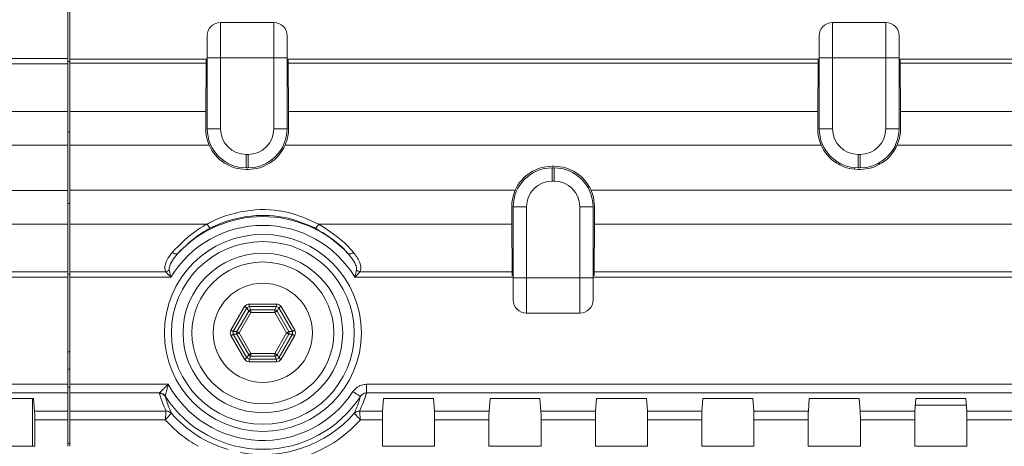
# Model space of a CAD drawing. Header units: millimetres. Extents: x 59 to 833, y 56 to 506.
# Tile 8 of 34: x 149 to 204, y 157 to 181. Entities that reach past the tile are written whole.
import ezdxf

# ---------------------------------------------------------------- set-up
doc = ezdxf.new("R2010")
doc.units = ezdxf.units.MM
doc.header["$LTSCALE"] = 2

msp = doc.modelspace()

# ---------------------------------------------------------------- linework, layer by layer
at = {"color": 7, "linetype": 'Continuous', "lineweight": 15}
for p, q in [((151.65, 204.355), (151.65, 178.63)), ((151.75, 178.598), (151.75, 204.395)), ((160.25, 180.666), (160.25, 178.666)), ((160.25, 180.666), (163.25, 180.666)), ((163.25, 178.666), (163.25, 180.666)), ((194.75, 180.666), (194.75, 178.666)), ((194.75, 180.666), (197.75, 180.666)), ((197.75, 178.666), (197.75, 180.666)), ((159.5, 178.666), (159.5, 179.916)), ((164, 179.916), (164, 178.666)), ((194, 178.666), (194, 179.916)), ((198.5, 179.916), (198.5, 178.666)), ((129.5, 178.63), (151.65, 178.63)), ((151.65, 178.337), (129.589, 178.337)), ((151.65, 178.63), (151.65, 178.337)), ((151.65, 178.466), (151.75, 178.466)), ((151.65, 178.337), (151.65, 175.638)), ((151.75, 178.598), (159.5, 178.598)), ((151.75, 178.362), (151.75, 178.598)), ((159.433, 178.362), (151.75, 178.362)), ((151.75, 175.638), (151.75, 178.362)), ((159.433, 178.362), (159.416, 175.638)), ((159.5, 178.532), (159.434, 178.532)), ((159.5, 178.666), (160.25, 178.666)), ((159.5, 174.666), (159.5, 178.666)), ((163.25, 178.666), (160.25, 178.666)), ((160.25, 178.666), (160.25, 174.666)), ((163.25, 174.666), (163.25, 178.666)), ((164, 178.666), (163.25, 178.666)), ((164, 178.666), (164, 174.666)), ((164, 178.598), (194, 178.598)), ((164.066, 178.532), (164, 178.532)), ((193.933, 178.362), (164.067, 178.362)), ((164.084, 175.638), (164.067, 178.362)), ((193.933, 178.362), (193.916, 175.638)), ((194, 178.532), (193.934, 178.532)), ((194, 178.666), (194.75, 178.666)), ((194, 174.666), (194, 178.666)), ((197.75, 178.666), (194.75, 178.666)), ((194.75, 178.666), (194.75, 174.666)), ((197.75, 174.666), (197.75, 178.666)), ((198.5, 178.666), (197.75, 178.666)), ((198.5, 178.666), (198.5, 174.666)), ((198.5, 178.598), (208.895, 178.598)), ((198.566, 178.532), (198.5, 178.532)), ((208.895, 178.362), (198.567, 178.362)), ((198.584, 175.638), (198.567, 178.362)), ((129.613, 175.638), (151.65, 175.638)), ((151.65, 175.638), (151.65, 173.735)), ((151.75, 175.638), (159.416, 175.638)), ((151.75, 173.735), (151.75, 175.638)), ((159.416, 175.638), (159.413, 174.666)), ((164.084, 175.638), (193.916, 175.638)), ((164.087, 174.666), (164.084, 175.638)), ((193.916, 175.638), (193.913, 174.666)), ((198.584, 175.638), (208.92, 175.638)), ((198.587, 174.666), (198.584, 175.638)), ((159.5, 174.666), (160.25, 174.666)), ((164, 174.666), (163.25, 174.666)), ((194, 174.666), (194.75, 174.666)), ((198.5, 174.666), (197.75, 174.666)), ((151.65, 173.735), (151.65, 171.181)), ((159.61, 173.735), (151.75, 173.735)), ((151.75, 171.197), (151.75, 173.735)), ((194.11, 173.735), (163.89, 173.735)), ((208.918, 173.735), (198.39, 173.735)), ((161.7, 172.466), (161.7, 173.216)), ((161.7, 173.216), (161.8, 173.216)), ((161.8, 172.466), (161.8, 173.216)), ((196.2, 172.466), (196.2, 173.216)), ((196.2, 173.216), (196.3, 173.216)), ((196.3, 172.466), (196.3, 173.216)), ((198.268, 173.682), (198.365, 173.682)), ((194.992, 172.827), (194.982, 172.729)), ((161.8, 172.466), (161.7, 172.466)), ((161.7, 172.378), (161.8, 172.378)), ((179.05, 172.554), (178.95, 172.554)), ((178.95, 172.466), (179.05, 172.466)), ((178.95, 172.466), (178.95, 171.716)), ((179.05, 172.466), (179.05, 171.716)), ((196.3, 172.466), (196.2, 172.466)), ((196.2, 172.378), (196.3, 172.378)), ((179.05, 171.716), (178.95, 171.716)), ((146.677, 171.182), (151.65, 171.181)), ((151.65, 171.181), (151.65, 169.294)), ((151.75, 171.197), (176.86, 171.197)), ((151.75, 169.294), (151.75, 171.197)), ((176.663, 170.266), (176.666, 169.294)), ((176.75, 166.266), (176.75, 170.266)), ((176.75, 170.266), (177.5, 170.266)), ((177.5, 170.266), (177.5, 166.266)), ((181.25, 170.266), (180.5, 170.266)), ((180.5, 166.266), (180.5, 170.266)), ((181.25, 170.266), (181.25, 166.266)), ((181.334, 169.294), (181.337, 170.266)), ((151.65, 169.294), (146.863, 169.294)), ((159.493, 169.294), (151.75, 169.294)), ((151.75, 166.595), (151.75, 169.294)), ((176.666, 169.294), (165.778, 169.294)), ((176.666, 169.294), (176.683, 166.595)), ((181.317, 166.595), (181.334, 169.294)), ((146.839, 166.595), (151.65, 166.595)), ((151.65, 166.595), (151.65, 166.301)), ((151.75, 166.595), (157.161, 166.595)), ((151.75, 166.301), (151.75, 166.595)), ((168.11, 166.595), (176.683, 166.595)), ((181.317, 166.595), (208.896, 166.595)), ((151.65, 166.301), (146.75, 166.301)), ((151.65, 166.464), (151.75, 166.464)), ((151.65, 166.301), (151.65, 160.26)), ((157.451, 166.301), (151.75, 166.301)), ((151.75, 160.26), (151.75, 166.301)), ((176.75, 166.301), (167.821, 166.301)), ((176.684, 166.4), (176.75, 166.4)), ((176.75, 166.266), (177.5, 166.266)), ((176.75, 165.016), (176.75, 166.266)), ((177.5, 166.266), (180.5, 166.266)), ((177.5, 166.266), (177.5, 164.266)), ((181.25, 166.266), (180.5, 166.266)), ((180.5, 164.266), (180.5, 166.266)), ((181.25, 166.4), (181.316, 166.4)), ((208.895, 166.301), (181.25, 166.301)), ((181.25, 166.266), (181.25, 165.016)), ((160.839, 163.303), (161.609, 164.637)), ((161.737, 164.562), (160.968, 163.229)), ((161.169, 163.229), (161.838, 164.388)), ((161.967, 164.314), (161.298, 163.155)), ((161.737, 164.562), (161.866, 164.637)), ((161.838, 164.388), (161.737, 164.562)), ((161.866, 164.785), (163.406, 164.785)), ((161.866, 164.785), (161.866, 164.637)), ((163.406, 164.637), (161.866, 164.637)), ((161.866, 164.637), (161.967, 164.462)), ((161.967, 164.462), (163.305, 164.462)), ((161.967, 164.462), (161.967, 164.314)), ((163.305, 164.314), (161.967, 164.314)), ((163.305, 164.462), (163.406, 164.637)), ((163.305, 164.462), (163.305, 164.314)), ((163.974, 163.155), (163.305, 164.314)), ((163.406, 164.785), (163.406, 164.637)), ((163.406, 164.637), (163.534, 164.562)), ((163.534, 164.562), (163.433, 164.388)), ((163.433, 164.388), (164.102, 163.229)), ((164.304, 163.229), (163.534, 164.562)), ((163.663, 164.637), (164.433, 163.303)), ((180.5, 164.266), (177.5, 164.266)), ((160.968, 163.081), (160.968, 163.229)), ((160.968, 163.229), (161.169, 163.229)), ((164.102, 163.229), (164.304, 163.229)), ((164.304, 163.229), (164.304, 163.081)), ((161.609, 161.673), (160.839, 163.006)), ((160.968, 163.081), (161.737, 161.747)), ((161.169, 163.081), (160.968, 163.081)), ((161.838, 161.922), (161.169, 163.081)), ((161.298, 163.155), (161.967, 161.996)), ((163.305, 161.996), (163.974, 163.155)), ((164.102, 163.081), (163.433, 161.922)), ((163.534, 161.747), (164.304, 163.081)), ((164.433, 163.006), (163.663, 161.673)), ((164.304, 163.081), (164.102, 163.081)), ((151.65, 162.09), (151.75, 162.09)), ((161.737, 161.747), (161.838, 161.922)), ((161.866, 161.673), (161.737, 161.747)), ((161.967, 161.847), (161.866, 161.673)), ((161.866, 161.673), (161.866, 161.524)), ((161.866, 161.673), (163.406, 161.673)), ((163.406, 161.524), (161.866, 161.524)), ((161.967, 161.996), (163.305, 161.996)), ((161.967, 161.996), (161.967, 161.847)), ((163.305, 161.847), (161.967, 161.847)), ((163.305, 161.996), (163.305, 161.847)), ((163.406, 161.673), (163.305, 161.847)), ((163.406, 161.673), (163.534, 161.747)), ((163.406, 161.673), (163.406, 161.524)), ((163.433, 161.922), (163.534, 161.747)), ((151.75, 161.115), (151.65, 161.115)), ((86.545, 160.26), (151.65, 160.26)), ((151.65, 160.26), (151.65, 159.773)), ((151.65, 160.087), (151.75, 160.087)), ((151.75, 160.26), (157.306, 160.26)), ((151.75, 159.773), (151.75, 160.26)), ((168.477, 160.26), (205.894, 160.26)), ((168.477, 159.773), (168.477, 160.26)), ((151.65, 159.773), (86.545, 159.773)), ((146.898, 159.447), (149.715, 159.447)), ((149.65, 159.447), (149.65, 156.768)), ((149.715, 159.447), (149.768, 158.745)), ((151.65, 159.773), (151.65, 158.745)), ((156.808, 159.773), (151.75, 159.773)), ((151.75, 158.745), (151.75, 159.773)), ((156.804, 159.741), (156.808, 159.773)), ((157.135, 159.595), (157.138, 159.569)), ((205.894, 159.773), (168.477, 159.773)), ((169.388, 158.745), (169.441, 159.447)), ((169.441, 159.447), (172.259, 159.447)), ((172.259, 159.447), (172.312, 158.745)), ((175.388, 158.745), (175.441, 159.447)), ((175.441, 159.447), (178.259, 159.447)), ((178.259, 159.447), (178.312, 158.745)), ((181.388, 158.745), (181.441, 159.447)), ((181.441, 159.447), (184.259, 159.447)), ((184.259, 159.447), (184.312, 158.745)), ((187.388, 158.745), (187.441, 159.447)), ((187.441, 159.447), (190.259, 159.447)), ((190.259, 159.447), (190.312, 158.745)), ((193.388, 158.745), (193.441, 159.447)), ((193.441, 159.447), (196.259, 159.447)), ((196.259, 159.447), (196.312, 158.745)), ((199.388, 158.745), (199.441, 159.447)), ((199.441, 159.447), (202.259, 159.447)), ((202.259, 159.447), (202.312, 158.745)), ((157.181, 158.745), (157.181, 158.748)), ((168.091, 158.748), (168.091, 158.745)), ((202.286, 159.082), (199.414, 159.082)), ((149.768, 158.745), (151.65, 158.745)), ((151.65, 158.258), (149.775, 158.258)), ((149.775, 158.258), (149.775, 156.768)), ((151.65, 158.745), (151.65, 158.258)), ((151.65, 158.258), (151.65, 156.759)), ((151.75, 158.745), (157.181, 158.745)), ((151.75, 158.258), (151.75, 158.745)), ((157.137, 158.258), (151.75, 158.258)), ((151.75, 156.759), (151.75, 158.258)), ((157.48, 158.622), (157.473, 158.612)), ((167.798, 158.612), (167.791, 158.622)), ((168.091, 158.745), (169.388, 158.745)), ((169.381, 158.258), (168.134, 158.258)), ((169.381, 156.768), (169.381, 158.258)), ((172.312, 158.745), (175.388, 158.745)), ((175.381, 158.258), (172.319, 158.258)), ((172.319, 158.258), (172.319, 156.768)), ((175.381, 156.768), (175.381, 158.258)), ((178.312, 158.745), (181.388, 158.745)), ((181.381, 158.258), (178.319, 158.258)), ((178.319, 158.258), (178.319, 156.768)), ((181.381, 156.768), (181.381, 158.258)), ((184.312, 158.745), (187.388, 158.745)), ((187.381, 158.258), (184.319, 158.258)), ((184.319, 158.258), (184.319, 156.768)), ((187.381, 156.768), (187.381, 158.258)), ((190.312, 158.745), (193.388, 158.745)), ((193.381, 158.258), (190.319, 158.258)), ((190.319, 158.258), (190.319, 156.768)), ((193.381, 156.768), (193.381, 158.258)), ((196.312, 158.745), (199.388, 158.745)), ((199.381, 158.258), (196.319, 158.258)), ((196.319, 158.258), (196.319, 156.768)), ((199.381, 156.768), (199.381, 158.258)), ((202.312, 158.745), (205.894, 158.745)), ((205.894, 158.258), (202.319, 158.258)), ((202.319, 158.258), (202.319, 156.768)), ((149.775, 156.768), (146.838, 156.768)), ((151.65, 156.927), (151.75, 156.927)), ((172.319, 156.768), (169.381, 156.768)), ((178.319, 156.768), (175.381, 156.768)), ((184.319, 156.768), (181.381, 156.768)), ((190.319, 156.768), (187.381, 156.768)), ((196.319, 156.768), (193.381, 156.768)), ((202.319, 156.768), (199.381, 156.768))]:
    msp.add_line(p, q, dxfattribs=at)
at = {"color": 8, "linetype": 'Continuous', "lineweight": 15}
for p, q in [((151.65, 174.471), (151.75, 174.471)), ((195.25, 172.682), (195.061, 172.682)), ((197.439, 172.682), (197.25, 172.682)), ((195.981, 172.477), (195.981, 172.389)), ((151.65, 170.458), (151.75, 170.458))]:
    msp.add_line(p, q, dxfattribs=at)
at = {"color": 7, "linetype": 'Continuous', "lineweight": 15, "flags": 128}
for points in [[(151.65, 173.735), (143.648, 173.735), (129.426, 173.735)], [(181.14, 171.197), (191.761, 171.197), (200.925, 171.197), (208.927, 171.197)], [(208.92, 169.294), (196.92, 169.294), (181.334, 169.294)], [(161.737, 164.562), (161.732, 164.565), (161.723, 164.571), (161.71, 164.578), (161.694, 164.587), (161.675, 164.598), (161.654, 164.61), (161.632, 164.623), (161.609, 164.637)], [(161.967, 164.314), (161.944, 164.327), (161.921, 164.34), (161.9, 164.352), (161.881, 164.363), (161.865, 164.372), (161.853, 164.38), (161.843, 164.385), (161.838, 164.388)], [(163.433, 164.388), (163.428, 164.385), (163.419, 164.38), (163.406, 164.372), (163.39, 164.363), (163.371, 164.352), (163.35, 164.34), (163.328, 164.327), (163.305, 164.314)], [(163.663, 164.637), (163.64, 164.623), (163.617, 164.61), (163.596, 164.598), (163.578, 164.587), (163.561, 164.578), (163.549, 164.571), (163.539, 164.565), (163.534, 164.562)], [(160.968, 163.229), (160.962, 163.232), (160.953, 163.237), (160.94, 163.245), (160.924, 163.254), (160.905, 163.265), (160.884, 163.277), (160.862, 163.29), (160.839, 163.303)], [(161.298, 163.155), (161.275, 163.168), (161.252, 163.181), (161.231, 163.193), (161.212, 163.204), (161.196, 163.213), (161.184, 163.221), (161.174, 163.226), (161.169, 163.229)], [(164.102, 163.229), (164.097, 163.226), (164.088, 163.221), (164.075, 163.213), (164.059, 163.204), (164.04, 163.193), (164.019, 163.181), (163.997, 163.168), (163.974, 163.155)], [(164.433, 163.303), (164.409, 163.29), (164.387, 163.277), (164.366, 163.265), (164.347, 163.254), (164.331, 163.245), (164.318, 163.237), (164.309, 163.232), (164.304, 163.229)], [(160.968, 163.081), (160.962, 163.078), (160.953, 163.072), (160.94, 163.065), (160.924, 163.055), (160.905, 163.045), (160.884, 163.033), (160.862, 163.02), (160.839, 163.006)], [(161.298, 163.155), (161.275, 163.141), (161.252, 163.129), (161.231, 163.116), (161.212, 163.106), (161.196, 163.096), (161.184, 163.089), (161.174, 163.084), (161.169, 163.081)], [(164.102, 163.081), (164.097, 163.084), (164.088, 163.089), (164.075, 163.096), (164.059, 163.106), (164.04, 163.116), (164.019, 163.129), (163.997, 163.141), (163.974, 163.155)], [(164.433, 163.006), (164.409, 163.02), (164.387, 163.033), (164.366, 163.045), (164.347, 163.055), (164.331, 163.065), (164.318, 163.072), (164.309, 163.078), (164.304, 163.081)], [(161.737, 161.747), (161.732, 161.744), (161.723, 161.739), (161.71, 161.731), (161.694, 161.722), (161.675, 161.711), (161.654, 161.699), (161.632, 161.686), (161.609, 161.673)], [(161.967, 161.996), (161.944, 161.983), (161.921, 161.97), (161.9, 161.958), (161.881, 161.947), (161.865, 161.938), (161.853, 161.93), (161.843, 161.925), (161.838, 161.922)], [(163.433, 161.922), (163.428, 161.925), (163.419, 161.93), (163.406, 161.938), (163.39, 161.947), (163.371, 161.958), (163.35, 161.97), (163.328, 161.983), (163.305, 161.996)], [(163.663, 161.673), (163.64, 161.686), (163.617, 161.699), (163.596, 161.711), (163.578, 161.722), (163.561, 161.731), (163.549, 161.739), (163.539, 161.744), (163.534, 161.747)], [(167.716, 159.841), (167.794, 159.79), (167.869, 159.741), (167.939, 159.696), (168.001, 159.655), (168.053, 159.621), (168.094, 159.595), (168.121, 159.577), (168.134, 159.569)]]:
    msp.add_lwpolyline(points, dxfattribs=at)
at = {"color": 7, "linetype": 'Continuous', "lineweight": 15}
for radius in [5.553, 5.153, 4.5, 4, 2.8]:
    msp.add_circle((162.636, 163.155), radius, dxfattribs=at)
for centre, radius, start, end in [((160.25, 179.916), 0.75, 90, 180), ((163.25, 179.916), 0.75, 0, 90), ((194.75, 179.916), 0.75, 90, 180), ((197.75, 179.916), 0.75, 0, 90), ((161.7, 174.666), 2.2, 180, 270), ((161.7, 174.666), 1.45, 180, 270), ((161.8, 174.666), 1.45, 270, 0), ((161.8, 174.666), 2.2, 270, 0), ((196.2, 174.666), 2.2, 180, 270), ((196.2, 174.666), 1.45, 180, 270), ((196.3, 174.666), 1.45, 270, 0), ((196.3, 174.666), 2.2, 270, 0), ((161.7, 174.666), 2.288, 204.0083, 270), ((161.8, 174.666), 2.288, 270, 335.9917), ((196.2, 174.666), 2.288, 204.0081, 270), ((196.3, 174.666), 2.288, 270, 335.9919), ((178.95, 170.266), 2.2, 90, 180), ((178.95, 170.266), 2.288, 90, 155.9918), ((179.05, 170.266), 2.288, 24.0082, 90), ((179.05, 170.266), 2.2, 0, 90), ((178.95, 170.266), 1.45, 90, 180), ((179.05, 170.266), 1.45, 0, 90), ((162.636, 163.155), 6.564, 42.8077, 137.1923), ((162.636, 163.155), 6.065, 31.2524, 148.7476), ((160.007, 169.509), 0.557, 202.7452, 233.048), ((165.264, 169.509), 0.557, 306.9501, 337.259), ((157.746, 167.917), 0.311, 225.4254, 283.8737), ((167.526, 167.917), 0.311, 256.1257, 314.5752), ((156.92, 167.283), 0.729, 289.3526, 306.7728), ((168.352, 167.283), 0.73, 233.2277, 250.646), ((177.5, 165.016), 0.75, 180, 270), ((180.5, 165.016), 0.75, 270, 0), ((161.968, 164.311), 0.152, 90.6754, 149.3249), ((163.303, 164.31), 0.152, 30.6803, 89.3224), ((161.301, 163.155), 0.152, 150.6804, 209.3196), ((163.97, 163.155), 0.152, 330.6804, 29.3196), ((161.969, 161.999), 0.152, 210.682, 269.3178), ((163.303, 161.999), 0.152, 270.6845, 329.3129), ((162.636, 163.155), 6.065, 208.5088, 326.8849), ((156.812, 159.346), 0.395, 34.3996, 91.1992), ((156.796, 159.361), 0.412, 34.5678, 88.3415), ((162.636, 163.155), 6.564, 213.1151, 326.8849), ((157.192, 158.357), 0.391, 42.6086, 91.692), ((168.079, 158.357), 0.391, 88.3086, 137.3908), ((162.636, 163.155), 7.363, 221.689, 240.2934), ((157.171, 158.333), 0.411, 42.6988, 88.6441), ((162.636, 163.155), 6.865, 221.3238, 253.5054), ((162.636, 163.155), 6.865, 259.4415, 318.6762), ((162.636, 163.155), 7.363, 269.5822, 318.311), ((168.1, 158.333), 0.411, 91.3565, 137.3006)]:
    msp.add_arc(centre, radius, start, end, dxfattribs=at)
for centre, major_axis, ratio, start_param, end_param in [((159.429, 178.598), (0, 0.4), 0.012218, 4.081892, 4.547076), ((164.071, 178.598), (0, 0.4), 0.012218, 1.736109, 2.201293), ((193.929, 178.598), (0, 0.4), 0.012218, 4.081892, 4.547076), ((198.571, 178.598), (0, 0.4), 0.012218, 1.736109, 2.201293), ((176.678, 166.301), (0, 0.5), 0.012218, 4.910274, 5.339773), ((181.322, 166.301), (0, 0.5), 0.012218, 0.943412, 1.372911), ((161.869, 164.482), (0.152, -0.263), 0.987087, 2.623604, 3.659582), ((163.402, 164.482), (-0.152, -0.263), 0.987087, 2.623604, 3.659582), ((161.103, 163.155), (0.304, 0), 0.987087, 2.623604, 3.659582), ((164.169, 163.155), (-0.304, 0), 0.987087, 2.623604, 3.659582), ((161.869, 161.827), (0.152, 0.263), 0.987087, 2.623604, 3.659582), ((163.402, 161.827), (-0.152, 0.263), 0.987087, 2.623604, 3.659582), ((162.636, 161.606), (0, 6.398), 0.952985, 1.86667, 2.033837), ((162.636, 161.606), (0, 6.398), 0.952985, 4.249349, 4.421775), ((149.766, 158.258), (0, 0.5), 0.017455, 4.712389, 6.056386), ((169.39, 158.258), (0, 0.5), 0.017455, 0.226799, 1.570796), ((172.31, 158.258), (0, 0.5), 0.017455, 4.712389, 6.056386), ((175.39, 158.258), (0, 0.5), 0.017455, 0.226799, 1.570796), ((178.31, 158.258), (0, 0.5), 0.017455, 4.712389, 6.056386), ((181.39, 158.258), (0, 0.5), 0.017455, 0.226799, 1.570796), ((184.31, 158.258), (0, 0.5), 0.017455, 4.712389, 6.056386), ((187.39, 158.258), (0, 0.5), 0.017455, 0.226799, 1.570796), ((190.31, 158.258), (0, 0.5), 0.017455, 4.712389, 6.056386), ((193.39, 158.258), (0, 0.5), 0.017455, 0.226799, 1.570796), ((196.31, 158.258), (0, 0.5), 0.017455, 4.712389, 6.056386), ((199.39, 158.258), (0, 0.5), 0.017455, 0.226799, 1.570796), ((202.31, 158.258), (0, 0.5), 0.017455, 4.712389, 6.056386)]:
    msp.add_ellipse(centre, major_axis=major_axis, ratio=ratio, start_param=start_param, end_param=end_param, dxfattribs=at)
for points, knots in [([(159.413, 174.666), (159.432, 174.425), (159.457, 174.104), (159.58, 173.808), (159.61, 173.735)], [0, 0, 0, 0, 0.753458, 1, 1, 1, 1]), ([(163.89, 173.735), (163.971, 173.965), (164.078, 174.27), (164.085, 174.588), (164.087, 174.666)], [0, 0, 0, 0, 0.753468, 1, 1, 1, 1]), ([(193.913, 174.666), (193.932, 174.425), (193.957, 174.104), (194.08, 173.808), (194.11, 173.735)], [0, 0, 0, 0, 0.753456, 1, 1, 1, 1]), ([(198.39, 173.735), (198.471, 173.965), (198.578, 174.27), (198.585, 174.588), (198.587, 174.666)], [0, 0, 0, 0, 0.753468, 1, 1, 1, 1]), ([(176.86, 171.197), (176.779, 170.967), (176.672, 170.661), (176.665, 170.344), (176.663, 170.266)], [0, 0, 0, 0, 0.753456, 1, 1, 1, 1]), ([(181.337, 170.266), (181.318, 170.507), (181.293, 170.827), (181.17, 171.124), (181.14, 171.197)], [0, 0, 0, 0, 0.75346, 1, 1, 1, 1]), ([(159.493, 169.294), (159.577, 169.339), (160.327, 169.739), (161.872, 170.182), (164.012, 170.089), (165.22, 169.545), (165.778, 169.294)], [0, 0, 0, 0, 0.044101, 0.393905, 0.719863, 1, 1, 1, 1]), ([(165.599, 169.064), (165.072, 169.285), (163.925, 169.767), (161.921, 169.846), (160.464, 169.459), (159.751, 169.103), (159.672, 169.064)], [0, 0, 0, 0, 0.279161, 0.606622, 0.956307, 1, 1, 1, 1]), ([(151.65, 169.294), (151.65, 168.623), (151.65, 167.675), (151.65, 166.84), (151.65, 166.595)], [0, 0, 0, 0, 0.7073635, 1, 1, 1, 1]), ([(157.527, 167.696), (157.984, 168.167), (158.57, 168.771), (159.327, 169.2), (159.493, 169.294)], [0, 0, 0, 0, 0.780211, 1, 1, 1, 1]), ([(159.672, 169.064), (159.515, 168.979), (158.805, 168.592), (158.252, 168.043), (157.82, 167.615)], [0, 0, 0, 0, 0.220697, 1, 1, 1, 1]), ([(167.451, 167.615), (167.338, 167.74), (166.828, 168.303), (166.137, 168.731), (165.599, 169.064)], [0, 0, 0, 0, 0.221862, 1, 1, 1, 1]), ([(165.778, 169.294), (166.35, 168.925), (167.085, 168.451), (167.624, 167.833), (167.744, 167.696)], [0, 0, 0, 0, 0.7773652, 1, 1, 1, 1]), ([(157.161, 166.595), (157.141, 166.655), (157.091, 166.8), (157.151, 167.114), (157.311, 167.424), (157.473, 167.627), (157.527, 167.696)], [0, 0, 0, 0, 0.161648, 0.394772, 0.795762, 1, 1, 1, 1]), ([(167.744, 167.696), (167.872, 167.525), (168.058, 167.276), (168.161, 166.926), (168.165, 166.727), (168.123, 166.627), (168.11, 166.595)], [0, 0, 0, 0, 0.494657, 0.721364, 0.912102, 1, 1, 1, 1]), ([(157.82, 167.615), (157.768, 167.554), (157.616, 167.378), (157.451, 167.119), (157.347, 166.864), (157.354, 166.744), (157.356, 166.699)], [0, 0, 0, 0, 0.221962, 0.641348, 0.864498, 1, 1, 1, 1]), ([(167.915, 166.699), (167.918, 166.722), (167.929, 166.803), (167.886, 166.961), (167.749, 167.256), (167.574, 167.467), (167.451, 167.615)], [0, 0, 0, 0, 0.071131, 0.244497, 0.470953, 1, 1, 1, 1]), ([(157.451, 166.301), (157.449, 166.303), (157.406, 166.345), (157.305, 166.447), (157.214, 166.54), (157.161, 166.595)], [0, 0, 0, 0, 0.014596, 0.426624, 1, 1, 1, 1]), ([(157.356, 166.699), (157.374, 166.626), (157.403, 166.501), (157.436, 166.362), (157.45, 166.303), (157.451, 166.301)], [0, 0, 0, 0, 0.571585, 0.98528, 1, 1, 1, 1]), ([(167.821, 166.301), (167.821, 166.303), (167.835, 166.362), (167.868, 166.501), (167.898, 166.626), (167.915, 166.699)], [0, 0, 0, 0, 0.01472, 0.428415, 1, 1, 1, 1]), ([(168.11, 166.595), (168.057, 166.54), (167.967, 166.447), (167.865, 166.345), (167.822, 166.303), (167.821, 166.301)], [0, 0, 0, 0, 0.5733762, 0.9854037, 1, 1, 1, 1]), ([(156.808, 159.773), (156.825, 159.79), (156.86, 159.826), (156.966, 159.933), (157.105, 160.069), (157.223, 160.182), (157.293, 160.248), (157.305, 160.259), (157.306, 160.26)], [0, 0, 0, 0, 0.199648, 0.412855, 0.657649, 0.946136, 0.992696, 1, 1, 1, 1]), ([(157.306, 160.26), (157.305, 160.258), (157.302, 160.243), (157.278, 160.15), (157.237, 159.993), (157.189, 159.808), (157.153, 159.665), (157.141, 159.618), (157.135, 159.595)], [0, 0, 0, 0, 0.007385, 0.054308, 0.34344, 0.587226, 0.7997, 1, 1, 1, 1]), ([(168.477, 160.26), (168.385, 160.251), (168.188, 160.233), (167.913, 160.087), (167.781, 159.923), (167.716, 159.841)], [0, 0, 0, 0, 0.3065, 0.653387, 1, 1, 1, 1]), ([(157.138, 159.569), (157.154, 159.512), (157.235, 159.226), (157.351, 158.91), (157.467, 158.652), (157.48, 158.622)], [0, 0, 0, 0, 0.181151, 0.905823, 1, 1, 1, 1]), ([(167.791, 158.622), (167.816, 158.679), (167.944, 158.965), (168.054, 159.281), (168.125, 159.539), (168.134, 159.569)], [0, 0, 0, 0, 0.181152, 0.905824, 1, 1, 1, 1]), ([(168.477, 159.773), (168.436, 159.768), (168.346, 159.757), (168.222, 159.684), (168.163, 159.608), (168.134, 159.569)], [0, 0, 0, 0, 0.296539, 0.642865, 1, 1, 1, 1]), ([(157.137, 158.258), (157.137, 158.259), (157.143, 158.322), (157.153, 158.44), (157.166, 158.585), (157.176, 158.694), (157.179, 158.728), (157.181, 158.745)], [0, 0, 0, 0, 0.007074, 0.283735, 0.525094, 0.759213, 1, 1, 1, 1]), ([(157.473, 158.612), (157.462, 158.6), (157.438, 158.576), (157.363, 158.497), (157.263, 158.391), (157.182, 158.305), (157.138, 158.259), (157.137, 158.258)], [0, 0, 0, 0, 0.240795, 0.474917, 0.716243, 0.992916, 1, 1, 1, 1]), ([(168.134, 158.258), (168.133, 158.259), (168.09, 158.305), (168.009, 158.391), (167.909, 158.497), (167.833, 158.576), (167.81, 158.6), (167.798, 158.612)], [0, 0, 0, 0, 0.0070804, 0.2837499, 0.5250803, 0.7592028, 1, 1, 1, 1]), ([(168.091, 158.745), (168.092, 158.728), (168.095, 158.694), (168.105, 158.585), (168.118, 158.44), (168.129, 158.322), (168.134, 158.259), (168.134, 158.258)], [0, 0, 0, 0, 0.240787, 0.474907, 0.716266, 0.992926, 1, 1, 1, 1])]:
    msp.add_open_spline(points, degree=3, knots=knots, dxfattribs=at)

doc.saveas('drawing.dxf')
